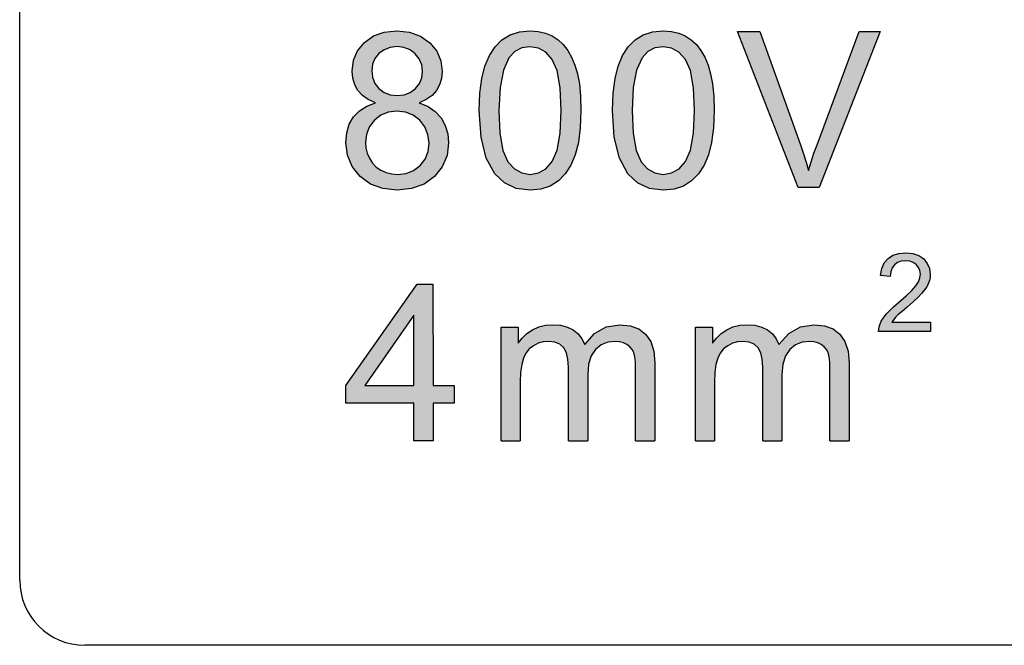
# Model space of a CAD drawing. Header units: inches. Extents: x 3728 to 5725, y -2497 to -825.
# Tile 4 of 15: x 5462.56 to 5470.1, y -2395.83 to -2391.04. Entities that reach past the tile are written whole.
import ezdxf

# ---------------------------------------------------------------- set-up
doc = ezdxf.new("R2010")
doc.units = ezdxf.units.IN
doc.header["$MEASUREMENT"] = 0
doc.layers.get('0').update_dxf_attribs({"lineweight": 30})
for name, color, linetype in [('___1', 7, 'Continuous'), ('RED', 1, 'Continuous'), ('TFR-TRI', 7, 'Continuous'), ('尺寸层', 3, 'Continuous')]:
    doc.layers.add(name, color=color, linetype=linetype)

msp = doc.modelspace()

# ---------------------------------------------------------------- hatches: boundary and pattern name
for points in [[(5469.5379, -2393.3576), (5469.2436, -2393.3576), (5469.2525, -2393.3442), (5469.2628, -2393.3309), (5469.2747, -2393.3176), (5469.2925, -2393.3003), (5469.321, -2393.2751), (5469.3599, -2393.2419), (5469.4079, -2393.2004), (5469.4458, -2393.1653), (5469.4736, -2393.1366), (5469.4941, -2393.1113), (5469.5104, -2393.0868), (5469.5225, -2393.0631), (5469.5306, -2393.0398), (5469.5354, -2393.0163), (5469.537, -2392.9924), (5469.5315, -2392.9478), (5469.5147, -2392.9081), (5469.4868, -2392.8737), (5469.4492, -2392.8471), (5469.4037, -2392.8312), (5469.3501, -2392.8259), (5469.2969, -2392.8308), (5469.2515, -2392.8457), (5469.2138, -2392.8703), (5469.1847, -2392.9044), (5469.1652, -2392.9475), (5469.1553, -2392.9994), (5469.2311, -2393.0072), (5469.2348, -2392.9722), (5469.2455, -2392.9427), (5469.2632, -2392.9187), (5469.287, -2392.901), (5469.3153, -2392.8904), (5469.3484, -2392.8868), (5469.3799, -2392.8902), (5469.4071, -2392.9002), (5469.43, -2392.917), (5469.4475, -2392.9385), (5469.4579, -2392.9631), (5469.4613, -2392.9908), (5469.4575, -2393.0192), (5469.4461, -2393.0487), (5469.4269, -2393.0793), (5469.397, -2393.1143), (5469.353, -2393.1567), (5469.2948, -2393.2064), (5469.2561, -2393.2394), (5469.224, -2393.2697), (5469.1984, -2393.2973), (5469.1783, -2393.3236), (5469.1621, -2393.3502), (5469.15, -2393.3772), (5469.1448, -2393.3937), (5469.142, -2393.4108), (5469.1414, -2393.4283), (5469.5379, -2393.4283)], [(5466.3979, -2393.7424), (5466.4058, -2393.6817), (5466.4191, -2393.6334), (5466.438, -2393.5948), (5466.4636, -2393.563), (5466.4956, -2393.5378), (5466.5318, -2393.5195), (5466.5701, -2393.5085), (5466.6104, -2393.5049), (5466.6599, -2393.5104), (5466.6992, -2393.5268), (5466.7283, -2393.5541), (5466.7483, -2393.5922), (5466.7603, -2393.6414), (5466.7643, -2393.7016), (5466.7643, -2394.2662), (5466.9115, -2394.2662), (5466.9115, -2393.7611), (5466.9183, -2393.6798), (5466.9385, -2393.6148), (5466.9721, -2393.5661), (5467.016, -2393.5321), (5467.0667, -2393.5117), (5467.1243, -2393.5049), (5467.1567, -2393.5076), (5467.1863, -2393.5155), (5467.2129, -2393.5286), (5467.2352, -2393.5462), (5467.2525, -2393.5671), (5467.2648, -2393.5912), (5467.2727, -2393.6227), (5467.2775, -2393.6651), (5467.2791, -2393.7186), (5467.2791, -2394.2662), (5467.4254, -2394.2662), (5467.4254, -2393.6694), (5467.4177, -2393.5788), (5467.3945, -2393.5053), (5467.3559, -2393.449), (5467.3029, -2393.4091), (5467.2366, -2393.3852), (5467.157, -2393.3772), (5467.0538, -2393.3941), (5466.9644, -2393.4449), (5466.8886, -2393.5295), (5466.8677, -2393.485), (5466.8387, -2393.4477), (5466.8014, -2393.4174), (5466.7565, -2393.3951), (5466.7038, -2393.3816), (5466.6434, -2393.3772), (5466.5876, -2393.3815), (5466.536, -2393.3946), (5466.4886, -2393.4163), (5466.4463, -2393.4449), (5466.41, -2393.4791), (5466.3797, -2393.5188), (5466.3797, -2393.397), (5466.2481, -2393.397), (5466.2481, -2394.2662), (5466.3953, -2394.2662), (5466.3953, -2393.8153)], [(5467.895, -2393.6817), (5467.9082, -2393.6334), (5467.9272, -2393.5948), (5467.9528, -2393.563), (5467.9848, -2393.5378), (5468.021, -2393.5195), (5468.0593, -2393.5085), (5468.0996, -2393.5049), (5468.1491, -2393.5104), (5468.1884, -2393.5268), (5468.2174, -2393.5541), (5468.2375, -2393.5922), (5468.2495, -2393.6414), (5468.2535, -2393.7016), (5468.2535, -2394.2662), (5468.4007, -2394.2662), (5468.4007, -2393.7611), (5468.4074, -2393.6798), (5468.4277, -2393.6148), (5468.4613, -2393.5661), (5468.5052, -2393.5321), (5468.5559, -2393.5117), (5468.6135, -2393.5049), (5468.6459, -2393.5076), (5468.6754, -2393.5155), (5468.7021, -2393.5286), (5468.7244, -2393.5462), (5468.7417, -2393.5671), (5468.754, -2393.5912), (5468.7619, -2393.6227), (5468.7667, -2393.6651), (5468.7683, -2393.7186), (5468.7683, -2394.2662), (5468.9146, -2394.2662), (5468.9146, -2393.6694), (5468.9069, -2393.5788), (5468.8837, -2393.5053), (5468.8451, -2393.449), (5468.7921, -2393.4091), (5468.7258, -2393.3852), (5468.6462, -2393.3772), (5468.543, -2393.3941), (5468.4536, -2393.4449), (5468.3778, -2393.5295), (5468.3569, -2393.485), (5468.3279, -2393.4477), (5468.2906, -2393.4174), (5468.2457, -2393.3951), (5468.1929, -2393.3816), (5468.1325, -2393.3772), (5468.0768, -2393.3815), (5468.0252, -2393.3946), (5467.9778, -2393.4163), (5467.9355, -2393.4449), (5467.8992, -2393.4791), (5467.8688, -2393.5188), (5467.8688, -2393.397), (5467.7373, -2393.397), (5467.7373, -2394.2662), (5467.8845, -2394.2662), (5467.8845, -2393.8153), (5467.8871, -2393.7424)]]:
    msp.add_hatch(color=1).paths.add_polyline_path(points)
h = msp.add_hatch(color=1)
edge = h.paths.add_edge_path()
edge.add_spline(control_points=[(5465.7261, -2393.8438), (5465.7261, -2393.8438), (5465.726, -2393.0665), (5465.726, -2393.0665)], knot_values=[0.454545, 0.454545, 0.454545, 0.454545, 0.545455, 0.545455, 0.545455, 0.545455], degree=3, periodic=0)
edge.add_spline(control_points=[(5465.726, -2393.0665), (5465.726, -2393.0665), (5465.6057, -2393.0665), (5465.6057, -2393.0665)], knot_values=[0.363636, 0.363636, 0.363636, 0.363636, 0.454545, 0.454545, 0.454545, 0.454545], degree=3, periodic=0)
edge.add_spline(control_points=[(5465.6057, -2393.0665), (5465.6057, -2393.0665), (5465.0581, -2393.8438), (5465.0581, -2393.8438)], knot_values=[0.272727, 0.272727, 0.272727, 0.272727, 0.363636, 0.363636, 0.363636, 0.363636], degree=3, periodic=0)
edge.add_spline(control_points=[(5465.0581, -2393.8438), (5465.0581, -2393.8438), (5465.0582, -2393.979), (5465.0582, -2393.979)], knot_values=[0.181818, 0.181818, 0.181818, 0.181818, 0.272727, 0.272727, 0.272727, 0.272727], degree=3, periodic=0)
edge.add_spline(control_points=[(5465.0582, -2393.979), (5465.0582, -2393.979), (5465.5786, -2393.9791), (5465.5786, -2393.9791)], knot_values=[0.090909, 0.090909, 0.090909, 0.090909, 0.181818, 0.181818, 0.181818, 0.181818], degree=3, periodic=0)
edge.add_spline(control_points=[(5465.5786, -2393.9791), (5465.5786, -2393.9791), (5465.5786, -2394.2662), (5465.5786, -2394.2662)], knot_values=[0, 0, 0, 0, 0.090909, 0.090909, 0.090909, 0.090909], degree=3, periodic=0)
edge.add_spline(control_points=[(5465.5786, -2394.2662), (5465.5786, -2394.2662), (5465.7261, -2394.2662), (5465.7261, -2394.2662)], knot_values=[0.909091, 0.909091, 0.909091, 0.909091, 1, 1, 1, 1], degree=3, periodic=0)
edge.add_spline(control_points=[(5465.7261, -2394.2662), (5465.7261, -2394.2662), (5465.7261, -2393.9791), (5465.7261, -2393.9791)], knot_values=[0.818182, 0.818182, 0.818182, 0.818182, 0.909091, 0.909091, 0.909091, 0.909091], degree=3, periodic=0)
edge.add_spline(control_points=[(5465.7261, -2393.9791), (5465.7261, -2393.9791), (5465.8881, -2393.9791), (5465.8881, -2393.9791)], knot_values=[0.727273, 0.727273, 0.727273, 0.727273, 0.818182, 0.818182, 0.818182, 0.818182], degree=3, periodic=0)
edge.add_spline(control_points=[(5465.8881, -2393.9791), (5465.8881, -2393.9791), (5465.8881, -2393.8438), (5465.8881, -2393.8438)], knot_values=[0.636364, 0.636364, 0.636364, 0.636364, 0.727273, 0.727273, 0.727273, 0.727273], degree=3, periodic=0)
edge.add_spline(control_points=[(5465.8881, -2393.8438), (5465.8881, -2393.8438), (5465.7261, -2393.8438), (5465.7261, -2393.8438)], knot_values=[0.545455, 0.545455, 0.545455, 0.545455, 0.636364, 0.636364, 0.636364, 0.636364], degree=3, periodic=0)
edge = h.paths.add_edge_path(flags=16)
edge.add_spline(control_points=[(5465.5786, -2393.303), (5465.5786, -2393.3031), (5465.5787, -2393.8438), (5465.5787, -2393.8438)], knot_values=[0, 0, 0, 0, 0.33333, 0.33333, 0.33333, 0.33333], degree=3, periodic=0)
edge.add_spline(control_points=[(5465.5787, -2393.8438), (5465.5787, -2393.8438), (5465.2031, -2393.8438), (5465.2031, -2393.8438)], knot_values=[0.666667, 0.666667, 0.666667, 0.666667, 1, 1, 1, 1], degree=3, periodic=0)
edge.add_spline(control_points=[(5465.2031, -2393.8438), (5465.2031, -2393.8438), (5465.5786, -2393.3031), (5465.5786, -2393.303)], knot_values=[0.333337, 0.333337, 0.333337, 0.333337, 0.666667, 0.666667, 0.666667, 0.666667], degree=3, periodic=0)
at = {"layer": '尺寸层'}
h = msp.add_hatch(color=1, dxfattribs=at)
h.paths.add_polyline_path([(5465.7542, -2391.2822), (5465.7013, -2391.2172), (5465.6308, -2391.1666), (5465.5468, -2391.1363), (5465.4493, -2391.1262), (5465.3525, -2391.1361), (5465.2694, -2391.1658), (5465.2001, -2391.2152), (5465.148, -2391.279), (5465.1167, -2391.3521), (5465.1063, -2391.4345), (5465.1112, -2391.4894), (5465.1259, -2391.5388), (5465.1503, -2391.5828), (5465.185, -2391.621), (5465.2301, -2391.6528), (5465.2858, -2391.6782), (5465.2184, -2391.7028), (5465.1623, -2391.7385), (5465.1175, -2391.7853), (5465.0846, -2391.8421), (5465.0648, -2391.9072), (5465.0582, -2391.9806), (5465.0703, -2392.0792), (5465.1064, -2392.1663), (5465.1667, -2392.2419), (5465.2465, -2392.3), (5465.3415, -2392.3349), (5465.4518, -2392.3465), (5465.5621, -2392.3349), (5465.6573, -2392.3001), (5465.7372, -2392.2422), (5465.7973, -2392.1672), (5465.8334, -2392.0814), (5465.8454, -2391.9845), (5465.839, -2391.9142), (5465.8199, -2391.8506), (5465.7881, -2391.7939), (5465.7439, -2391.7455), (5465.688, -2391.707), (5465.6206, -2391.6782), (5465.6748, -2391.6528), (5465.7189, -2391.6211), (5465.7531, -2391.5833), (5465.7771, -2391.5398), (5465.7916, -2391.4916), (5465.7964, -2391.4386), (5465.7859, -2391.356)])
h.paths.add_polyline_path([(5465.6395, -2391.3868), (5465.6457, -2391.4378), (5465.6397, -2391.4867), (5465.6218, -2391.5303), (5465.5917, -2391.5686), (5465.5521, -2391.5982), (5465.5058, -2391.6161), (5465.4526, -2391.622), (5465.3981, -2391.616), (5465.3508, -2391.598), (5465.3108, -2391.568), (5465.2806, -2391.5287), (5465.2624, -2391.4825), (5465.2563, -2391.4295), (5465.2624, -2391.3819), (5465.2808, -2391.3389), (5465.3116, -2391.3006), (5465.3518, -2391.2709), (5465.3982, -2391.2529), (5465.451, -2391.2469), (5465.5035, -2391.2531), (5465.5498, -2391.2714), (5465.5901, -2391.302), (5465.621, -2391.3416)], flags=16)
h.paths.add_polyline_path([(5465.5741, -2391.7724), (5465.6251, -2391.8109), (5465.6642, -2391.8612), (5465.6877, -2391.9196), (5465.6955, -2391.9862), (5465.6879, -2392.0517), (5465.6651, -2392.109), (5465.627, -2392.1581), (5465.5773, -2392.1959), (5465.5195, -2392.2185), (5465.4535, -2392.226), (5465.4094, -2392.2224), (5465.3673, -2392.2117), (5465.3272, -2392.1938), (5465.2912, -2392.1694), (5465.2617, -2392.139), (5465.2387, -2392.1028), (5465.2222, -2392.0633), (5465.2123, -2392.0228), (5465.209, -2391.9815), (5465.2166, -2391.9168), (5465.2393, -2391.8597), (5465.2771, -2391.8101), (5465.3264, -2391.7721), (5465.3835, -2391.7492), (5465.4485, -2391.7416), (5465.5152, -2391.7493)], flags=16)
h.paths.add_polyline_path([(5466.5881, -2391.1435), (5466.5318, -2391.1305), (5466.4702, -2391.1262), (5466.3884, -2391.134), (5466.3163, -2391.1574), (5466.2541, -2391.1963), (5466.2015, -2391.2496), (5466.1582, -2391.3161), (5466.1245, -2391.3958), (5466.1002, -2391.491), (5466.0857, -2391.6048), (5466.0808, -2391.7369), (5466.094, -2391.9404), (5466.1334, -2392.1024), (5466.1991, -2392.2227), (5466.2729, -2392.2915), (5466.3633, -2392.3328), (5466.4702, -2392.3465), (5466.5528, -2392.3387), (5466.6252, -2392.3153), (5466.6875, -2392.2761), (5466.7401, -2392.2226), (5466.7832, -2392.156), (5466.8168, -2392.0763), (5466.8407, -2391.9812), (5466.8551, -2391.8681), (5466.8599, -2391.7369), (5466.857, -2391.6265), (5466.848, -2391.5324), (5466.833, -2391.4545), (5466.8128, -2391.3882), (5466.7882, -2391.3289), (5466.759, -2391.2767), (5466.7246, -2391.2318), (5466.6846, -2391.1946), (5466.6391, -2391.1651)])
h.paths.add_polyline_path([(5466.5906, -2391.2909), (5466.6402, -2391.3449), (5466.6785, -2391.4315), (5466.7015, -2391.5622), (5466.7092, -2391.7369), (5466.7015, -2391.9108), (5466.6785, -2392.0412), (5466.6402, -2392.1281), (5466.5908, -2392.1824), (5466.5341, -2392.2151), (5466.4702, -2392.226), (5466.4065, -2392.2152), (5466.35, -2392.1827), (5466.3006, -2392.1286), (5466.2623, -2392.0417), (5466.2393, -2391.9112), (5466.2316, -2391.7369), (5466.24, -2391.5613), (5466.2653, -2391.4267), (5466.3073, -2391.3335), (5466.3521, -2391.2859), (5466.4059, -2391.2573), (5466.4689, -2391.2478), (5466.5335, -2391.2585)], flags=16)
h.paths.add_polyline_path([(5467.4912, -2391.1262), (5467.4093, -2391.134), (5467.3373, -2391.1574), (5467.2751, -2391.1963), (5467.2224, -2391.2496), (5467.1792, -2391.3161), (5467.1454, -2391.3958), (5467.1211, -2391.491), (5467.1066, -2391.6048), (5467.1018, -2391.7369), (5467.1149, -2391.9404), (5467.1544, -2392.1024), (5467.22, -2392.2227), (5467.2939, -2392.2915), (5467.3843, -2392.3328), (5467.4912, -2392.3465), (5467.5737, -2392.3387), (5467.6461, -2392.3153), (5467.7084, -2392.2761), (5467.761, -2392.2226), (5467.8041, -2392.156), (5467.8378, -2392.0763), (5467.8617, -2391.9812), (5467.8761, -2391.8681), (5467.8809, -2391.7369), (5467.8779, -2391.6265), (5467.8689, -2391.5324), (5467.8539, -2391.4545), (5467.8338, -2391.3882), (5467.8091, -2391.3289), (5467.7799, -2391.2767), (5467.7455, -2391.2318), (5467.7056, -2391.1946), (5467.66, -2391.1651), (5467.609, -2391.1435), (5467.5528, -2391.1305)])
h.paths.add_polyline_path([(5467.4898, -2391.2478), (5467.5544, -2391.2585), (5467.6115, -2391.2909), (5467.6611, -2391.3449), (5467.6994, -2391.4315), (5467.7224, -2391.5622), (5467.7301, -2391.7369), (5467.7224, -2391.9108), (5467.6994, -2392.0412), (5467.6611, -2392.1281), (5467.6117, -2392.1824), (5467.5551, -2392.2151), (5467.4912, -2392.226), (5467.4275, -2392.2152), (5467.371, -2392.1827), (5467.3215, -2392.1286), (5467.2832, -2392.0417), (5467.2602, -2391.9112), (5467.2525, -2391.7369), (5467.261, -2391.5613), (5467.2862, -2391.4267), (5467.3282, -2391.3335), (5467.373, -2391.2859), (5467.4268, -2391.2573)], flags=16)
h.paths.add_polyline_path([(5468.232, -2391.1312), (5468.0607, -2391.1312), (5468.5236, -2392.3262), (5468.6857, -2392.3262), (5469.1536, -2391.1312), (5468.9922, -2391.1312), (5468.6696, -2391.9993), (5468.6461, -2392.0646), (5468.6246, -2392.1298), (5468.605, -2392.1949), (5468.587, -2392.1327), (5468.5661, -2392.0674), (5468.5424, -2391.9993)])

# ---------------------------------------------------------------- linework, layer by layer
at = {"color": 0}
msp.add_line((5462.5582, -2395.3326), (5462.5582, -2379.3327), dxfattribs=at)
msp.add_arc((5463.0582, -2395.3326), 0.5, 180, 270, dxfattribs=at)
at = {"layer": '___1', "color": 1, "linetype": 'Continuous'}
for p, q in [((5465.2694, -2391.1658), (5465.3525, -2391.1361)), ((5465.3525, -2391.1361), (5465.4493, -2391.1262)), ((5465.4493, -2391.1262), (5465.5468, -2391.1363)), ((5465.5468, -2391.1363), (5465.6308, -2391.1666)), ((5466.3163, -2391.1574), (5466.3884, -2391.134)), ((5466.3884, -2391.134), (5466.4702, -2391.1262)), ((5466.4702, -2391.1262), (5466.5318, -2391.1305)), ((5466.5318, -2391.1305), (5466.5881, -2391.1435)), ((5466.5881, -2391.1435), (5466.6391, -2391.1651)), ((5467.3373, -2391.1574), (5467.4093, -2391.134)), ((5467.4093, -2391.134), (5467.4912, -2391.1262)), ((5467.4912, -2391.1262), (5467.5528, -2391.1305)), ((5467.5528, -2391.1305), (5467.609, -2391.1435)), ((5467.609, -2391.1435), (5467.66, -2391.1651)), ((5468.0607, -2391.1312), (5468.232, -2391.1312)), ((5468.5236, -2392.3262), (5468.0607, -2391.1312)), ((5468.232, -2391.1312), (5468.5424, -2391.9993)), ((5468.6696, -2391.9993), (5468.9922, -2391.1312)), ((5469.1536, -2391.1312), (5468.6857, -2392.3262)), ((5468.9922, -2391.1312), (5469.1536, -2391.1312)), ((5465.148, -2391.279), (5465.2001, -2391.2152)), ((5465.2001, -2391.2152), (5465.2694, -2391.1658)), ((5465.6308, -2391.1666), (5465.7013, -2391.2172)), ((5465.7013, -2391.2172), (5465.7542, -2391.2822)), ((5466.2015, -2391.2496), (5466.2541, -2391.1963)), ((5466.2541, -2391.1963), (5466.3163, -2391.1574)), ((5466.6391, -2391.1651), (5466.6846, -2391.1946)), ((5466.6846, -2391.1946), (5466.7246, -2391.2318)), ((5467.2224, -2391.2496), (5467.2751, -2391.1963)), ((5467.2751, -2391.1963), (5467.3373, -2391.1574)), ((5467.66, -2391.1651), (5467.7056, -2391.1946)), ((5467.7056, -2391.1946), (5467.7455, -2391.2318)), ((5465.1167, -2391.3521), (5465.148, -2391.279)), ((5465.3518, -2391.2709), (5465.3116, -2391.3006)), ((5465.3982, -2391.2529), (5465.3518, -2391.2709)), ((5465.451, -2391.2469), (5465.3982, -2391.2529)), ((5465.5035, -2391.2531), (5465.451, -2391.2469)), ((5465.5498, -2391.2714), (5465.5035, -2391.2531)), ((5465.5901, -2391.302), (5465.5498, -2391.2714)), ((5465.7542, -2391.2822), (5465.7859, -2391.356)), ((5466.1582, -2391.3161), (5466.2015, -2391.2496)), ((5466.3521, -2391.2859), (5466.3073, -2391.3335)), ((5466.4059, -2391.2573), (5466.3521, -2391.2859)), ((5466.4689, -2391.2478), (5466.4059, -2391.2573)), ((5466.5335, -2391.2585), (5466.4689, -2391.2478)), ((5466.5906, -2391.2909), (5466.5335, -2391.2585)), ((5466.6402, -2391.3449), (5466.5906, -2391.2909)), ((5466.7246, -2391.2318), (5466.759, -2391.2767)), ((5466.759, -2391.2767), (5466.7882, -2391.3289)), ((5467.1792, -2391.3161), (5467.2224, -2391.2496)), ((5467.373, -2391.2859), (5467.3282, -2391.3335)), ((5467.4268, -2391.2573), (5467.373, -2391.2859)), ((5467.4898, -2391.2478), (5467.4268, -2391.2573)), ((5467.5544, -2391.2585), (5467.4898, -2391.2478)), ((5467.6115, -2391.2909), (5467.5544, -2391.2585)), ((5467.6611, -2391.3449), (5467.6115, -2391.2909)), ((5467.7455, -2391.2318), (5467.7799, -2391.2767)), ((5467.7799, -2391.2767), (5467.8091, -2391.3289)), ((5465.1063, -2391.4345), (5465.1167, -2391.3521)), ((5465.2808, -2391.3389), (5465.2624, -2391.3819)), ((5465.3116, -2391.3006), (5465.2808, -2391.3389)), ((5465.621, -2391.3416), (5465.5901, -2391.302)), ((5465.6395, -2391.3868), (5465.621, -2391.3416)), ((5465.7859, -2391.356), (5465.7964, -2391.4386)), ((5466.1245, -2391.3958), (5466.1582, -2391.3161)), ((5466.3073, -2391.3335), (5466.2653, -2391.4267)), ((5466.6785, -2391.4315), (5466.6402, -2391.3449)), ((5466.7882, -2391.3289), (5466.8128, -2391.3882)), ((5467.1454, -2391.3958), (5467.1792, -2391.3161)), ((5467.3282, -2391.3335), (5467.2862, -2391.4267)), ((5467.6994, -2391.4315), (5467.6611, -2391.3449)), ((5467.8091, -2391.3289), (5467.8338, -2391.3882)), ((5465.1112, -2391.4894), (5465.1063, -2391.4345)), ((5465.2624, -2391.3819), (5465.2563, -2391.4295)), ((5465.2563, -2391.4295), (5465.2624, -2391.4825)), ((5465.6457, -2391.4378), (5465.6395, -2391.3868)), ((5465.6397, -2391.4867), (5465.6457, -2391.4378)), ((5465.7964, -2391.4386), (5465.7916, -2391.4916)), ((5466.1002, -2391.491), (5466.1245, -2391.3958)), ((5466.2653, -2391.4267), (5466.24, -2391.5613)), ((5466.7015, -2391.5622), (5466.6785, -2391.4315)), ((5466.8128, -2391.3882), (5466.833, -2391.4545)), ((5467.1211, -2391.491), (5467.1454, -2391.3958)), ((5467.2862, -2391.4267), (5467.261, -2391.5613)), ((5467.7224, -2391.5622), (5467.6994, -2391.4315)), ((5467.8338, -2391.3882), (5467.8539, -2391.4545)), ((5465.1259, -2391.5388), (5465.1112, -2391.4894)), ((5465.2624, -2391.4825), (5465.2806, -2391.5287)), ((5465.6218, -2391.5303), (5465.6397, -2391.4867)), ((5465.7916, -2391.4916), (5465.7771, -2391.5398)), ((5466.0857, -2391.6048), (5466.1002, -2391.491)), ((5466.833, -2391.4545), (5466.848, -2391.5324)), ((5467.1066, -2391.6048), (5467.1211, -2391.491)), ((5467.8539, -2391.4545), (5467.8689, -2391.5324)), ((5465.1503, -2391.5828), (5465.1259, -2391.5388)), ((5465.185, -2391.621), (5465.1503, -2391.5828)), ((5465.2806, -2391.5287), (5465.3108, -2391.568)), ((5465.3108, -2391.568), (5465.3508, -2391.598)), ((5465.5521, -2391.5982), (5465.5917, -2391.5686)), ((5465.5917, -2391.5686), (5465.6218, -2391.5303)), ((5465.7531, -2391.5833), (5465.7189, -2391.6211)), ((5465.7771, -2391.5398), (5465.7531, -2391.5833)), ((5466.24, -2391.5613), (5466.2316, -2391.7369)), ((5466.7092, -2391.7369), (5466.7015, -2391.5622)), ((5466.848, -2391.5324), (5466.857, -2391.6265)), ((5467.261, -2391.5613), (5467.2525, -2391.7369)), ((5467.7301, -2391.7369), (5467.7224, -2391.5622)), ((5467.8689, -2391.5324), (5467.8779, -2391.6265)), ((5465.2301, -2391.6528), (5465.185, -2391.621)), ((5465.2858, -2391.6782), (5465.2301, -2391.6528)), ((5465.3508, -2391.598), (5465.3981, -2391.616)), ((5465.3981, -2391.616), (5465.4526, -2391.622)), ((5465.4526, -2391.622), (5465.5058, -2391.6161)), ((5465.5058, -2391.6161), (5465.5521, -2391.5982)), ((5465.6748, -2391.6528), (5465.6206, -2391.6782)), ((5465.7189, -2391.6211), (5465.6748, -2391.6528)), ((5466.0808, -2391.7369), (5466.0857, -2391.6048)), ((5466.857, -2391.6265), (5466.8599, -2391.7369)), ((5467.1018, -2391.7369), (5467.1066, -2391.6048)), ((5467.8779, -2391.6265), (5467.8809, -2391.7369)), ((5465.1175, -2391.7853), (5465.1623, -2391.7385)), ((5465.1623, -2391.7385), (5465.2184, -2391.7028)), ((5465.2184, -2391.7028), (5465.2858, -2391.6782)), ((5465.4485, -2391.7416), (5465.3835, -2391.7492)), ((5465.5152, -2391.7493), (5465.4485, -2391.7416)), ((5465.6206, -2391.6782), (5465.688, -2391.707)), ((5465.688, -2391.707), (5465.7439, -2391.7455)), ((5465.7439, -2391.7455), (5465.7881, -2391.7939)), ((5466.094, -2391.9404), (5466.0808, -2391.7369)), ((5466.2316, -2391.7369), (5466.2393, -2391.9112)), ((5466.7015, -2391.9108), (5466.7092, -2391.7369)), ((5466.8599, -2391.7369), (5466.8551, -2391.8681)), ((5467.1149, -2391.9404), (5467.1018, -2391.7369)), ((5467.2525, -2391.7369), (5467.2602, -2391.9112)), ((5467.7224, -2391.9108), (5467.7301, -2391.7369)), ((5467.8809, -2391.7369), (5467.8761, -2391.8681)), ((5465.0846, -2391.8421), (5465.1175, -2391.7853)), ((5465.2771, -2391.8101), (5465.2393, -2391.8597)), ((5465.3264, -2391.7721), (5465.2771, -2391.8101)), ((5465.3835, -2391.7492), (5465.3264, -2391.7721)), ((5465.5741, -2391.7724), (5465.5152, -2391.7493)), ((5465.6251, -2391.8109), (5465.5741, -2391.7724)), ((5465.6642, -2391.8612), (5465.6251, -2391.8109)), ((5465.7881, -2391.7939), (5465.8199, -2391.8506)), ((5465.0648, -2391.9072), (5465.0846, -2391.8421)), ((5465.2393, -2391.8597), (5465.2166, -2391.9168)), ((5465.6877, -2391.9196), (5465.6642, -2391.8612)), ((5465.8199, -2391.8506), (5465.839, -2391.9142)), ((5466.8551, -2391.8681), (5466.8407, -2391.9812)), ((5467.8761, -2391.8681), (5467.8617, -2391.9812)), ((5465.0582, -2391.9806), (5465.0648, -2391.9072)), ((5465.2166, -2391.9168), (5465.209, -2391.9815)), ((5465.6955, -2391.9862), (5465.6877, -2391.9196)), ((5465.839, -2391.9142), (5465.8454, -2391.9845)), ((5466.1334, -2392.1024), (5466.094, -2391.9404)), ((5466.2393, -2391.9112), (5466.2623, -2392.0417)), ((5466.6785, -2392.0412), (5466.7015, -2391.9108)), ((5467.1544, -2392.1024), (5467.1149, -2391.9404)), ((5467.2602, -2391.9112), (5467.2832, -2392.0417)), ((5467.6994, -2392.0412), (5467.7224, -2391.9108)), ((5465.0703, -2392.0792), (5465.0582, -2391.9806)), ((5465.209, -2391.9815), (5465.2123, -2392.0228)), ((5465.2123, -2392.0228), (5465.2222, -2392.0633)), ((5465.6879, -2392.0517), (5465.6955, -2391.9862)), ((5465.8454, -2391.9845), (5465.8334, -2392.0814)), ((5466.2623, -2392.0417), (5466.3006, -2392.1286)), ((5466.6402, -2392.1281), (5466.6785, -2392.0412)), ((5466.8407, -2391.9812), (5466.8168, -2392.0763)), ((5467.2832, -2392.0417), (5467.3215, -2392.1286)), ((5467.6611, -2392.1281), (5467.6994, -2392.0412)), ((5467.8617, -2391.9812), (5467.8378, -2392.0763)), ((5468.5424, -2391.9993), (5468.5661, -2392.0674)), ((5468.6461, -2392.0646), (5468.6696, -2391.9993)), ((5465.1064, -2392.1663), (5465.0703, -2392.0792)), ((5465.2222, -2392.0633), (5465.2387, -2392.1028)), ((5465.2387, -2392.1028), (5465.2617, -2392.139)), ((5465.627, -2392.1581), (5465.6651, -2392.109)), ((5465.6651, -2392.109), (5465.6879, -2392.0517)), ((5465.8334, -2392.0814), (5465.7973, -2392.1672)), ((5466.1991, -2392.2227), (5466.1334, -2392.1024)), ((5466.8168, -2392.0763), (5466.7832, -2392.156)), ((5467.22, -2392.2227), (5467.1544, -2392.1024)), ((5467.8378, -2392.0763), (5467.8041, -2392.156)), ((5468.5661, -2392.0674), (5468.587, -2392.1327)), ((5468.6246, -2392.1298), (5468.6461, -2392.0646)), ((5465.1667, -2392.2419), (5465.1064, -2392.1663)), ((5465.2617, -2392.139), (5465.2912, -2392.1694)), ((5465.2912, -2392.1694), (5465.3272, -2392.1938)), ((5465.3272, -2392.1938), (5465.3673, -2392.2117)), ((5465.5195, -2392.2185), (5465.5773, -2392.1959)), ((5465.5773, -2392.1959), (5465.627, -2392.1581)), ((5465.7973, -2392.1672), (5465.7372, -2392.2422)), ((5466.3006, -2392.1286), (5466.35, -2392.1827)), ((5466.35, -2392.1827), (5466.4065, -2392.2152)), ((5466.5341, -2392.2151), (5466.5908, -2392.1824)), ((5466.5908, -2392.1824), (5466.6402, -2392.1281)), ((5466.7832, -2392.156), (5466.7401, -2392.2226)), ((5467.3215, -2392.1286), (5467.371, -2392.1827)), ((5467.371, -2392.1827), (5467.4275, -2392.2152)), ((5467.5551, -2392.2151), (5467.6117, -2392.1824)), ((5467.6117, -2392.1824), (5467.6611, -2392.1281)), ((5467.8041, -2392.156), (5467.761, -2392.2226)), ((5468.587, -2392.1327), (5468.605, -2392.1949)), ((5468.605, -2392.1949), (5468.6246, -2392.1298)), ((5465.2465, -2392.3), (5465.1667, -2392.2419)), ((5465.3673, -2392.2117), (5465.4094, -2392.2224)), ((5465.4094, -2392.2224), (5465.4535, -2392.226)), ((5465.4535, -2392.226), (5465.5195, -2392.2185)), ((5465.7372, -2392.2422), (5465.6573, -2392.3001)), ((5466.2729, -2392.2915), (5466.1991, -2392.2227)), ((5466.4065, -2392.2152), (5466.4702, -2392.226)), ((5466.4702, -2392.226), (5466.5341, -2392.2151)), ((5466.7401, -2392.2226), (5466.6875, -2392.2761)), ((5467.2939, -2392.2915), (5467.22, -2392.2227)), ((5467.4275, -2392.2152), (5467.4912, -2392.226)), ((5467.4912, -2392.226), (5467.5551, -2392.2151)), ((5467.761, -2392.2226), (5467.7084, -2392.2761)), ((5465.3415, -2392.3349), (5465.2465, -2392.3)), ((5465.4518, -2392.3465), (5465.3415, -2392.3349)), ((5465.5621, -2392.3349), (5465.4518, -2392.3465)), ((5465.6573, -2392.3001), (5465.5621, -2392.3349)), ((5466.3633, -2392.3328), (5466.2729, -2392.2915)), ((5466.4702, -2392.3465), (5466.3633, -2392.3328)), ((5466.5528, -2392.3387), (5466.4702, -2392.3465)), ((5466.6252, -2392.3153), (5466.5528, -2392.3387)), ((5466.6875, -2392.2761), (5466.6252, -2392.3153)), ((5467.3843, -2392.3328), (5467.2939, -2392.2915)), ((5467.4912, -2392.3465), (5467.3843, -2392.3328)), ((5467.5737, -2392.3387), (5467.4912, -2392.3465)), ((5467.6461, -2392.3153), (5467.5737, -2392.3387)), ((5467.7084, -2392.2761), (5467.6461, -2392.3153)), ((5468.6857, -2392.3262), (5468.5236, -2392.3262)), ((5469.1847, -2392.9044), (5469.2138, -2392.8703)), ((5469.2138, -2392.8703), (5469.2515, -2392.8457)), ((5469.2515, -2392.8457), (5469.2969, -2392.8308)), ((5469.2969, -2392.8308), (5469.3501, -2392.8259)), ((5469.3501, -2392.8259), (5469.4037, -2392.8312)), ((5469.4037, -2392.8312), (5469.4492, -2392.8471)), ((5469.4492, -2392.8471), (5469.4868, -2392.8737)), ((5469.4868, -2392.8737), (5469.5147, -2392.9081)), ((5469.1553, -2392.9994), (5469.1652, -2392.9475)), ((5469.1652, -2392.9475), (5469.1847, -2392.9044)), ((5469.2455, -2392.9427), (5469.2348, -2392.9722)), ((5469.2632, -2392.9187), (5469.2455, -2392.9427)), ((5469.287, -2392.901), (5469.2632, -2392.9187)), ((5469.3153, -2392.8904), (5469.287, -2392.901)), ((5469.3484, -2392.8868), (5469.3153, -2392.8904)), ((5469.3799, -2392.8902), (5469.3484, -2392.8868)), ((5469.4071, -2392.9002), (5469.3799, -2392.8902)), ((5469.43, -2392.917), (5469.4071, -2392.9002)), ((5469.4475, -2392.9385), (5469.43, -2392.917)), ((5469.4579, -2392.9631), (5469.4475, -2392.9385)), ((5469.5147, -2392.9081), (5469.5315, -2392.9478)), ((5469.5315, -2392.9478), (5469.537, -2392.9924)), ((5469.2311, -2393.0072), (5469.1553, -2392.9994)), ((5469.2348, -2392.9722), (5469.2311, -2393.0072)), ((5469.4461, -2393.0487), (5469.4575, -2393.0192)), ((5469.4575, -2393.0192), (5469.4613, -2392.9908)), ((5469.4613, -2392.9908), (5469.4579, -2392.9631)), ((5469.5354, -2393.0163), (5469.5306, -2393.0398)), ((5469.537, -2392.9924), (5469.5354, -2393.0163)), ((5469.397, -2393.1143), (5469.4269, -2393.0793)), ((5469.4269, -2393.0793), (5469.4461, -2393.0487)), ((5469.5104, -2393.0868), (5469.4941, -2393.1113)), ((5469.5225, -2393.0631), (5469.5104, -2393.0868)), ((5469.5306, -2393.0398), (5469.5225, -2393.0631)), ((5469.2948, -2393.2064), (5469.353, -2393.1567)), ((5469.353, -2393.1567), (5469.397, -2393.1143)), ((5469.4458, -2393.1653), (5469.4079, -2393.2004)), ((5469.4736, -2393.1366), (5469.4458, -2393.1653)), ((5469.4941, -2393.1113), (5469.4736, -2393.1366)), ((5469.224, -2393.2697), (5469.2561, -2393.2394)), ((5469.2561, -2393.2394), (5469.2948, -2393.2064)), ((5469.3599, -2393.2419), (5469.321, -2393.2751)), ((5469.4079, -2393.2004), (5469.3599, -2393.2419)), ((5469.1621, -2393.3502), (5469.1783, -2393.3236)), ((5469.1783, -2393.3236), (5469.1984, -2393.2973)), ((5469.1984, -2393.2973), (5469.224, -2393.2697)), ((5469.2628, -2393.3309), (5469.2525, -2393.3442)), ((5469.2747, -2393.3176), (5469.2628, -2393.3309)), ((5469.2925, -2393.3003), (5469.2747, -2393.3176)), ((5469.321, -2393.2751), (5469.2925, -2393.3003)), ((5466.2481, -2394.2662), (5466.2481, -2393.397)), ((5466.2481, -2393.397), (5466.3797, -2393.397)), ((5466.3797, -2393.397), (5466.3797, -2393.5188)), ((5466.4886, -2393.4163), (5466.536, -2393.3946)), ((5466.536, -2393.3946), (5466.5876, -2393.3815)), ((5466.5876, -2393.3815), (5466.6434, -2393.3772)), ((5466.6434, -2393.3772), (5466.7038, -2393.3816)), ((5466.7038, -2393.3816), (5466.7565, -2393.3951)), ((5466.7565, -2393.3951), (5466.8014, -2393.4174)), ((5466.9644, -2393.4449), (5467.0538, -2393.3941)), ((5467.0538, -2393.3941), (5467.157, -2393.3772)), ((5467.157, -2393.3772), (5467.2366, -2393.3852)), ((5467.2366, -2393.3852), (5467.3029, -2393.4091)), ((5467.7373, -2394.2662), (5467.7373, -2393.397)), ((5467.7373, -2393.397), (5467.8688, -2393.397)), ((5467.8688, -2393.397), (5467.8688, -2393.5188)), ((5467.9778, -2393.4163), (5468.0252, -2393.3946)), ((5468.0252, -2393.3946), (5468.0768, -2393.3815)), ((5468.0768, -2393.3815), (5468.1325, -2393.3772)), ((5468.1325, -2393.3772), (5468.1929, -2393.3816)), ((5468.1929, -2393.3816), (5468.2457, -2393.3951)), ((5468.2457, -2393.3951), (5468.2906, -2393.4174)), ((5468.4536, -2393.4449), (5468.543, -2393.3941)), ((5468.543, -2393.3941), (5468.6462, -2393.3772)), ((5468.6462, -2393.3772), (5468.7258, -2393.3852)), ((5468.7258, -2393.3852), (5468.7921, -2393.4091)), ((5469.142, -2393.4108), (5469.1448, -2393.3937)), ((5469.1448, -2393.3937), (5469.15, -2393.3772)), ((5469.15, -2393.3772), (5469.1621, -2393.3502)), ((5469.2525, -2393.3442), (5469.2436, -2393.3576)), ((5469.2436, -2393.3576), (5469.5379, -2393.3576)), ((5469.5379, -2393.3576), (5469.5379, -2393.4283)), ((5466.3797, -2393.5188), (5466.41, -2393.4791)), ((5466.41, -2393.4791), (5466.4463, -2393.4449)), ((5466.4463, -2393.4449), (5466.4886, -2393.4163)), ((5466.8014, -2393.4174), (5466.8387, -2393.4477)), ((5466.8387, -2393.4477), (5466.8677, -2393.485)), ((5466.8886, -2393.5295), (5466.9644, -2393.4449)), ((5467.3029, -2393.4091), (5467.3559, -2393.449)), ((5467.3559, -2393.449), (5467.3945, -2393.5053)), ((5467.8688, -2393.5188), (5467.8992, -2393.4791)), ((5467.8992, -2393.4791), (5467.9355, -2393.4449)), ((5467.9355, -2393.4449), (5467.9778, -2393.4163)), ((5468.2906, -2393.4174), (5468.3279, -2393.4477)), ((5468.3279, -2393.4477), (5468.3569, -2393.485)), ((5468.3778, -2393.5295), (5468.4536, -2393.4449)), ((5468.7921, -2393.4091), (5468.8451, -2393.449)), ((5468.8451, -2393.449), (5468.8837, -2393.5053)), ((5469.1414, -2393.4283), (5469.142, -2393.4108)), ((5469.5379, -2393.4283), (5469.1414, -2393.4283)), ((5466.4956, -2393.5378), (5466.4636, -2393.563)), ((5466.5318, -2393.5195), (5466.4956, -2393.5378)), ((5466.5701, -2393.5085), (5466.5318, -2393.5195)), ((5466.6104, -2393.5049), (5466.5701, -2393.5085)), ((5466.6599, -2393.5104), (5466.6104, -2393.5049)), ((5466.6992, -2393.5268), (5466.6599, -2393.5104)), ((5466.7283, -2393.5541), (5466.6992, -2393.5268)), ((5466.7483, -2393.5922), (5466.7283, -2393.5541)), ((5466.8677, -2393.485), (5466.8886, -2393.5295)), ((5467.016, -2393.5321), (5466.9721, -2393.5661)), ((5467.0667, -2393.5117), (5467.016, -2393.5321)), ((5467.1243, -2393.5049), (5467.0667, -2393.5117)), ((5467.1567, -2393.5076), (5467.1243, -2393.5049)), ((5467.1863, -2393.5155), (5467.1567, -2393.5076)), ((5467.2129, -2393.5286), (5467.1863, -2393.5155)), ((5467.2352, -2393.5462), (5467.2129, -2393.5286)), ((5467.2525, -2393.5671), (5467.2352, -2393.5462)), ((5467.3945, -2393.5053), (5467.4177, -2393.5788)), ((5467.9848, -2393.5378), (5467.9528, -2393.563)), ((5468.021, -2393.5195), (5467.9848, -2393.5378)), ((5468.0593, -2393.5085), (5468.021, -2393.5195)), ((5468.0996, -2393.5049), (5468.0593, -2393.5085)), ((5468.1491, -2393.5104), (5468.0996, -2393.5049)), ((5468.1884, -2393.5268), (5468.1491, -2393.5104)), ((5468.2174, -2393.5541), (5468.1884, -2393.5268)), ((5468.2375, -2393.5922), (5468.2174, -2393.5541)), ((5468.3569, -2393.485), (5468.3778, -2393.5295)), ((5468.5052, -2393.5321), (5468.4613, -2393.5661)), ((5468.5559, -2393.5117), (5468.5052, -2393.5321)), ((5468.6135, -2393.5049), (5468.5559, -2393.5117)), ((5468.6459, -2393.5076), (5468.6135, -2393.5049)), ((5468.6754, -2393.5155), (5468.6459, -2393.5076)), ((5468.7021, -2393.5286), (5468.6754, -2393.5155)), ((5468.7244, -2393.5462), (5468.7021, -2393.5286)), ((5468.7417, -2393.5671), (5468.7244, -2393.5462)), ((5468.8837, -2393.5053), (5468.9069, -2393.5788)), ((5466.4191, -2393.6334), (5466.4058, -2393.6817)), ((5466.438, -2393.5948), (5466.4191, -2393.6334)), ((5466.4636, -2393.563), (5466.438, -2393.5948)), ((5466.7603, -2393.6414), (5466.7483, -2393.5922)), ((5466.9385, -2393.6148), (5466.9183, -2393.6798)), ((5466.9721, -2393.5661), (5466.9385, -2393.6148)), ((5467.2648, -2393.5912), (5467.2525, -2393.5671)), ((5467.2727, -2393.6227), (5467.2648, -2393.5912)), ((5467.2775, -2393.6651), (5467.2727, -2393.6227)), ((5467.4177, -2393.5788), (5467.4254, -2393.6694)), ((5467.9082, -2393.6334), (5467.895, -2393.6817)), ((5467.9272, -2393.5948), (5467.9082, -2393.6334)), ((5467.9528, -2393.563), (5467.9272, -2393.5948)), ((5468.2495, -2393.6414), (5468.2375, -2393.5922)), ((5468.4277, -2393.6148), (5468.4074, -2393.6798)), ((5468.4613, -2393.5661), (5468.4277, -2393.6148)), ((5468.754, -2393.5912), (5468.7417, -2393.5671)), ((5468.7619, -2393.6227), (5468.754, -2393.5912)), ((5468.7667, -2393.6651), (5468.7619, -2393.6227)), ((5468.9069, -2393.5788), (5468.9146, -2393.6694)), ((5466.4058, -2393.6817), (5466.3979, -2393.7424)), ((5466.7643, -2393.7016), (5466.7603, -2393.6414)), ((5466.7643, -2394.2662), (5466.7643, -2393.7016)), ((5466.9183, -2393.6798), (5466.9115, -2393.7611)), ((5467.2791, -2393.7186), (5467.2775, -2393.6651)), ((5467.4254, -2393.6694), (5467.4254, -2394.2662)), ((5467.895, -2393.6817), (5467.8871, -2393.7424)), ((5468.2535, -2393.7016), (5468.2495, -2393.6414)), ((5468.2535, -2394.2662), (5468.2535, -2393.7016)), ((5468.4074, -2393.6798), (5468.4007, -2393.7611)), ((5468.7683, -2393.7186), (5468.7667, -2393.6651)), ((5468.9146, -2393.6694), (5468.9146, -2394.2662)), ((5466.3979, -2393.7424), (5466.3953, -2393.8153)), ((5466.9115, -2393.7611), (5466.9115, -2394.2662)), ((5467.2791, -2394.2662), (5467.2791, -2393.7186)), ((5467.8871, -2393.7424), (5467.8845, -2393.8153)), ((5468.4007, -2393.7611), (5468.4007, -2394.2662)), ((5468.7683, -2394.2662), (5468.7683, -2393.7186)), ((5466.3953, -2393.8153), (5466.3953, -2394.2662)), ((5467.8845, -2393.8153), (5467.8845, -2394.2662)), ((5466.2481, -2394.2662), (5466.3953, -2394.2662)), ((5466.7643, -2394.2662), (5466.9115, -2394.2662)), ((5467.2791, -2394.2662), (5467.4254, -2394.2662)), ((5467.7373, -2394.2662), (5467.8845, -2394.2662)), ((5468.2535, -2394.2662), (5468.4007, -2394.2662)), ((5468.7683, -2394.2662), (5468.9146, -2394.2662))]:
    msp.add_line(p, q, dxfattribs=at)
at = {"layer": 'RED', "color": 1}
for points in [[(5465.0581, -2393.8438), (5465.0581, -2393.8438), (5465.6057, -2393.0665), (5465.6057, -2393.0665)], [(5465.6057, -2393.0665), (5465.6057, -2393.0665), (5465.726, -2393.0665), (5465.726, -2393.0665)], [(5465.726, -2393.0665), (5465.726, -2393.0665), (5465.7261, -2393.8438), (5465.7261, -2393.8438)], [(5465.5786, -2393.303), (5465.5786, -2393.303), (5465.2031, -2393.8438), (5465.2031, -2393.8438)], [(5465.5787, -2393.8438), (5465.5787, -2393.8438), (5465.5786, -2393.303), (5465.5786, -2393.303)], [(5465.0582, -2393.979), (5465.0582, -2393.979), (5465.0581, -2393.8438), (5465.0581, -2393.8438)], [(5465.2031, -2393.8438), (5465.2031, -2393.8438), (5465.5787, -2393.8438), (5465.5787, -2393.8438)], [(5465.7261, -2393.8438), (5465.7261, -2393.8438), (5465.8881, -2393.8438), (5465.8881, -2393.8438)], [(5465.8881, -2393.8438), (5465.8881, -2393.8438), (5465.8881, -2393.9791), (5465.8881, -2393.9791)], [(5465.5786, -2393.9791), (5465.5786, -2393.9791), (5465.0582, -2393.979), (5465.0582, -2393.979)], [(5465.5786, -2394.2662), (5465.5786, -2394.2662), (5465.5786, -2393.9791), (5465.5786, -2393.9791)], [(5465.8881, -2393.9791), (5465.8881, -2393.9791), (5465.7261, -2393.9791), (5465.7261, -2393.9791)], [(5465.7261, -2393.9791), (5465.7261, -2393.9791), (5465.7261, -2394.2662), (5465.7261, -2394.2662)], [(5465.7261, -2394.2662), (5465.7261, -2394.2662), (5465.5786, -2394.2662), (5465.5786, -2394.2662)]]:
    msp.add_open_spline(points, degree=3, dxfattribs=at)
at = {"layer": 'TFR-TRI', "color": 7}
msp.add_line((5488.0582, -2395.8326), (5463.0582, -2395.8326), dxfattribs=at)

doc.saveas('drawing.dxf')
